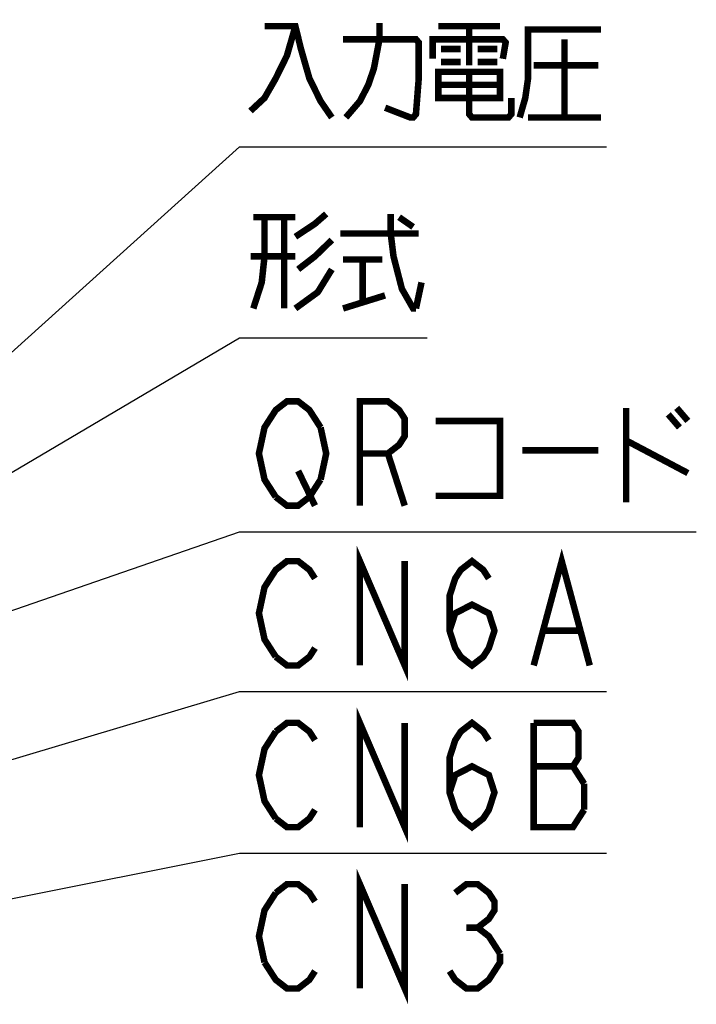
# Model space of a CAD drawing. Extents: x 82 to 1223, y 50 to 823.
# Tile 25 of 33: x 803 to 865, y 586 to 677. Entities that reach past the tile are written whole.
import ezdxf

# ---------------------------------------------------------------- set-up
doc = ezdxf.new("R2010")
doc.units = 0
doc.header["$LTSCALE"] = 69.3
doc.layers.get('0').update_dxf_attribs({"linetype": 'CONTINUOUS'})
doc.layers.add('ALL_NOTE', color=7, linetype='CONTINUOUS')

msp = doc.modelspace()

# ---------------------------------------------------------------- linework, layer by layer
at = {"color": 2, "linetype": 'CONTINUOUS'}
for p, q in [((793.91, 606.487), (822.75, 615.113)), ((822.75, 615.113), (823.5, 615.113)), ((823.5, 615.113), (856.524, 615.113)), ((793.91, 594.487), (822.75, 600.23)), ((822.75, 600.23), (823.5, 600.23)), ((823.5, 600.23), (856.524, 600.23))]:
    msp.add_line(p, q, dxfattribs=at)
at = {"color": 2, "linetype": 'CONTINUOUS', "const_width": 0.6}
for points in [[(833.82, 617.514), (833.82, 627.113), (837.948, 617.514), (837.948, 627.113)], [(849.816, 617.514), (852.396, 627.113), (854.976, 617.514)], [(826.08, 618.313), (825.048, 619.913), (824.532, 622.314), (825.048, 624.713), (825.564, 625.514), (826.08, 626.313), (827.112, 627.113), (828.144, 627.113), (829.176, 626.313), (829.692, 625.514)], [(842.076, 620.714), (842.592, 622.314), (844.14, 623.113), (845.688, 622.314), (846.204, 620.714), (845.688, 619.114), (845.172, 618.313), (844.14, 617.514), (843.108, 618.313), (842.592, 619.114), (842.076, 620.714), (842.076, 623.914), (842.592, 625.514), (843.108, 626.313), (844.14, 627.113), (845.172, 626.313), (845.688, 625.514)], [(850.848, 620.714), (853.944, 620.714)], [(829.692, 619.114), (829.176, 618.313), (828.144, 617.514), (827.112, 617.514), (826.08, 618.313)], [(833.82, 602.63), (833.82, 612.23), (837.948, 602.63), (837.948, 612.23)], [(826.08, 611.43), (827.112, 612.23), (828.144, 612.23), (829.176, 611.43), (829.692, 610.63)], [(842.076, 605.83), (842.592, 607.43), (844.14, 608.23), (845.688, 607.43), (846.204, 605.83), (845.688, 604.23), (845.172, 603.43), (844.14, 602.63), (843.108, 603.43), (842.592, 604.23), (842.076, 605.83), (842.076, 609.03), (842.592, 610.63), (843.108, 611.43), (844.14, 612.23), (845.172, 611.43), (845.688, 610.63)], [(849.816, 612.23), (849.816, 602.63), (853.428, 602.63), (854.46, 604.23)], [(854.46, 606.63), (853.428, 608.23), (853.944, 609.03), (853.944, 611.43), (853.428, 612.23), (849.816, 612.23)], [(826.08, 603.43), (825.048, 605.03), (824.532, 607.43), (825.048, 609.83), (826.08, 611.43)], [(849.816, 608.23), (853.428, 608.23)], [(854.46, 604.23), (854.46, 606.63)], [(829.692, 604.23), (829.176, 603.43), (828.144, 602.63), (827.112, 602.63), (826.08, 603.43)]]:
    msp.add_lwpolyline(points, dxfattribs=at)
at = {"layer": 'ALL_NOTE', "color": 2, "linetype": 'CONTINUOUS'}
for p, q in [((780.75, 627.382), (822.75, 665.241)), ((822.75, 665.241), (823.5, 665.241)), ((823.5, 665.241), (856.524, 665.241)), ((780.75, 622.88), (822.75, 647.666)), ((822.75, 647.666), (823.5, 647.666)), ((823.5, 647.666), (840.012, 647.666)), ((766.099, 610.256), (822.75, 629.818)), ((822.75, 629.818), (823.5, 629.818)), ((823.5, 629.818), (864.78, 629.818))]:
    msp.add_line(p, q, dxfattribs=at)
at = {"layer": 'ALL_NOTE', "color": 2, "linetype": 'CONTINUOUS', "const_width": 0.6}
for points in [[(832.53, 667.941), (833.82, 669.441), (834.594, 670.941), (835.11, 672.441), (835.626, 675.141), (835.626, 676.641)], [(827.886, 676.341), (827.112, 673.641), (826.08, 671.541), (825.048, 669.741), (823.758, 668.541)], [(825.048, 676.341), (827.886, 676.341), (828.402, 674.241), (829.176, 671.541), (830.208, 669.441), (831.24, 667.941)], [(841.044, 676.341), (846.72, 676.341)], [(843.882, 676.341), (843.882, 672.741)], [(848.526, 667.941), (849.042, 669.741), (849.3, 671.541), (849.3, 676.041), (856.008, 676.041)], [(832.272, 675.141), (838.98, 675.141), (839.238, 674.841), (839.238, 671.541), (838.98, 668.241), (838.722, 667.941), (838.464, 667.941), (836.142, 668.841)], [(840.528, 673.341), (840.528, 675.141), (846.978, 675.141), (847.236, 674.841), (846.978, 673.341)], [(852.654, 675.141), (852.654, 667.941)], [(841.302, 674.241), (843.108, 674.241)], [(844.656, 674.241), (846.462, 674.241)], [(841.302, 673.041), (843.108, 673.041)], [(844.656, 673.041), (846.462, 673.041)], [(841.044, 672.141), (841.044, 669.741), (846.72, 669.741), (846.72, 672.141), (841.044, 672.141)], [(843.882, 672.141), (843.882, 668.241), (844.14, 667.941), (847.494, 667.941), (847.752, 668.241), (847.752, 669.741)], [(849.816, 672.741), (855.75, 672.741)], [(841.044, 670.941), (846.72, 670.941)], [(849.3, 667.941), (856.008, 667.941)], [(825.048, 658.766), (825.048, 655.166), (824.79, 652.766), (824.016, 650.366)], [(824.016, 658.766), (827.886, 658.766)], [(826.854, 658.766), (826.854, 650.366)], [(827.886, 656.966), (829.692, 658.166), (830.724, 659.066)], [(836.658, 659.066), (836.658, 657.266), (836.916, 655.166), (837.69, 652.166), (838.722, 650.366), (838.98, 650.366)], [(837.432, 658.766), (838.722, 657.866)], [(831.24, 656.666), (829.692, 655.166), (828.144, 653.966)], [(832.014, 657.266), (839.238, 657.266)], [(827.886, 655.166), (823.758, 655.166)], [(832.272, 654.866), (835.884, 654.866)], [(834.078, 654.866), (834.078, 650.966)], [(831.24, 653.966), (829.95, 651.866), (827.886, 650.366)], [(838.98, 650.366), (839.496, 652.766)], [(832.272, 650.366), (836.142, 651.566)], [(826.08, 633.018), (825.048, 634.618), (824.532, 637.018), (825.048, 639.418), (825.564, 640.218), (826.08, 641.018), (827.112, 641.818), (828.144, 641.818), (829.176, 641.018), (830.208, 639.418)], [(833.82, 632.218), (833.82, 641.818), (836.4, 641.818), (837.432, 641.018), (837.948, 640.218), (837.948, 638.618), (837.432, 637.818), (836.4, 637.018), (833.82, 637.018)], [(858.33, 641.218), (858.33, 632.518)], [(862.974, 641.218), (864.006, 640.018)], [(862.2, 640.618), (863.232, 639.418)], [(830.208, 639.418), (830.724, 637.018), (830.208, 634.618)], [(840.786, 640.018), (846.72, 640.018), (846.72, 633.118), (840.786, 633.118)], [(858.33, 638.218), (864.006, 635.218)], [(836.4, 637.018), (837.948, 632.218)], [(848.784, 637.318), (855.75, 637.318)], [(828.144, 635.418), (829.692, 632.218)], [(830.208, 634.618), (829.176, 633.018), (828.144, 632.218), (827.112, 632.218), (826.08, 633.018)], [(833.82, 587.788), (833.82, 597.388), (837.948, 587.788), (837.948, 597.388)], [(826.08, 596.588), (827.112, 597.388), (828.144, 597.388), (829.176, 596.588), (829.692, 595.788)], [(842.592, 596.588), (843.624, 597.388), (844.656, 597.388), (845.688, 596.588), (846.204, 595.788), (846.204, 594.988), (845.688, 594.188), (844.656, 593.389), (845.688, 592.588), (846.72, 590.988)], [(825.048, 590.189), (824.532, 592.588), (825.048, 594.988), (826.08, 596.588)], [(843.624, 593.389), (844.656, 593.389)], [(846.72, 590.988), (846.72, 590.189), (846.204, 589.388), (845.688, 588.588), (844.656, 587.788), (843.624, 587.788), (842.592, 588.588), (842.076, 589.388)], [(829.692, 589.388), (829.176, 588.588), (828.144, 587.788), (827.112, 587.788), (826.08, 588.588), (825.048, 590.189)]]:
    msp.add_lwpolyline(points, dxfattribs=at)

doc.saveas('drawing.dxf')
